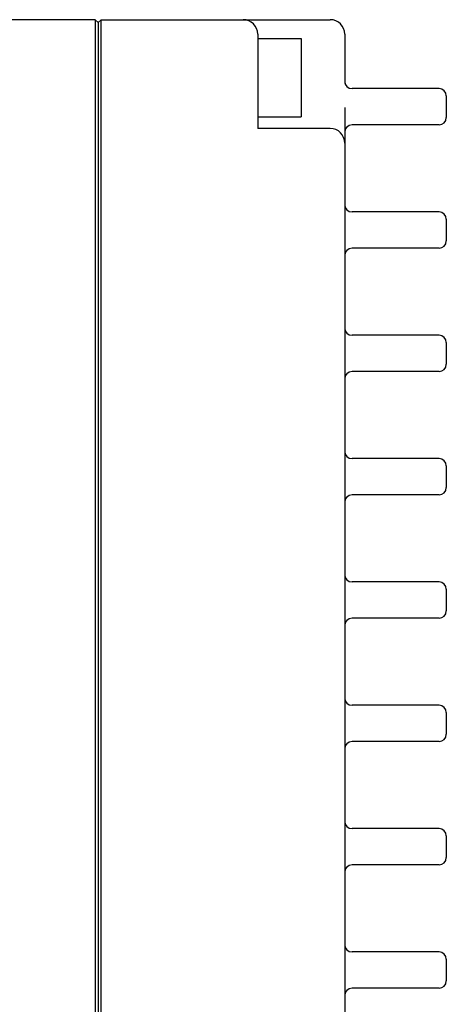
# Model space of a CAD drawing. Header units: millimetres. Extents: x 2650 to 3264, y 1607 to 2049.
# Tile 21 of 25: x 2855 to 2885, y 1699 to 1767. Entities that reach past the tile are written whole.
import ezdxf

# ---------------------------------------------------------------- set-up
doc = ezdxf.new("R2010")
doc.units = ezdxf.units.MM

msp = doc.modelspace()

# ---------------------------------------------------------------- linework, layer by layer
at = {"color": 7, "linetype": 'Continuous'}
for p, q in [((2860.509, 1766.852), (2806.209, 1766.852)), ((2860.709, 1766.652), (2860.509, 1766.852)), ((2860.509, 1766.852), (2860.509, 1686.852)), ((2860.709, 1766.652), (2860.909, 1766.852)), ((2860.709, 1766.652), (2860.709, 1687.052)), ((2860.909, 1766.852), (2876.709, 1766.852)), ((2860.909, 1686.852), (2860.909, 1766.852)), ((2871.709, 1765.852), (2871.709, 1759.352)), ((2877.709, 1765.852), (2877.709, 1762.458)), ((2871.709, 1765.552), (2874.709, 1765.552)), ((2874.709, 1765.552), (2874.709, 1760.152)), ((2884.209, 1762.102), (2878.209, 1762.102)), ((2884.709, 1761.602), (2884.709, 1760.102)), ((2877.709, 1760.79), (2877.709, 1692.913)), ((2871.709, 1760.152), (2874.709, 1760.152)), ((2884.209, 1759.602), (2878.209, 1759.602)), ((2876.709, 1759.352), (2871.709, 1759.352)), ((2884.209, 1753.602), (2878.209, 1753.602)), ((2884.709, 1753.102), (2884.709, 1751.602)), ((2884.209, 1751.102), (2878.209, 1751.102)), ((2884.209, 1745.102), (2878.209, 1745.102)), ((2884.709, 1744.602), (2884.709, 1743.102)), ((2884.209, 1742.602), (2878.209, 1742.602)), ((2884.209, 1736.602), (2878.209, 1736.602)), ((2884.709, 1736.102), (2884.709, 1734.602)), ((2884.209, 1734.102), (2878.209, 1734.102)), ((2884.209, 1728.102), (2878.209, 1728.102)), ((2884.709, 1727.602), (2884.709, 1726.102)), ((2884.209, 1725.602), (2878.209, 1725.602)), ((2884.209, 1719.602), (2878.209, 1719.602)), ((2884.709, 1719.102), (2884.709, 1717.602)), ((2884.209, 1717.102), (2878.209, 1717.102)), ((2884.209, 1711.102), (2878.209, 1711.102)), ((2884.709, 1710.602), (2884.709, 1709.102)), ((2884.209, 1708.602), (2878.209, 1708.602)), ((2884.209, 1702.602), (2878.209, 1702.602)), ((2884.709, 1702.102), (2884.709, 1700.602)), ((2884.209, 1700.102), (2878.209, 1700.102))]:
    msp.add_line(p, q, dxfattribs=at)
for centre, radius, start, end in [((2870.709, 1765.852), 1, 0, 90), ((2876.709, 1765.852), 1, 0, 90), ((2878.209, 1762.602), 0.5, 180, 270), ((2884.209, 1761.602), 0.5, 0, 90), ((2878.209, 1759.102), 0.5, 90, 180), ((2884.209, 1760.102), 0.5, 270, 360), ((2876.709, 1758.352), 1, 0, 90), ((2878.209, 1754.102), 0.5, 180, 270), ((2884.209, 1753.102), 0.5, 0, 90), ((2884.209, 1751.602), 0.5, 270, 360), ((2878.209, 1750.602), 0.5, 90, 180), ((2878.209, 1745.602), 0.5, 180, 270), ((2884.209, 1744.602), 0.5, 0, 90), ((2884.209, 1743.102), 0.5, 270, 360), ((2878.209, 1742.102), 0.5, 90, 180), ((2878.209, 1737.102), 0.5, 180, 270), ((2884.209, 1736.102), 0.5, 0, 90), ((2884.209, 1734.602), 0.5, 270, 360), ((2878.209, 1733.602), 0.5, 90, 180), ((2878.209, 1728.602), 0.5, 180, 270), ((2884.209, 1727.602), 0.5, 0, 90), ((2884.209, 1726.102), 0.5, 270, 360), ((2878.209, 1725.102), 0.5, 90, 180), ((2878.209, 1720.102), 0.5, 180, 270), ((2884.209, 1719.102), 0.5, 0, 90), ((2884.209, 1717.602), 0.5, 270, 360), ((2878.209, 1716.602), 0.5, 90, 180), ((2878.209, 1711.602), 0.5, 180, 270), ((2884.209, 1710.602), 0.5, 0, 90), ((2884.209, 1709.102), 0.5, 270, 360), ((2878.209, 1708.102), 0.5, 90, 180), ((2878.209, 1703.102), 0.5, 180, 270), ((2884.209, 1702.102), 0.5, 0, 90), ((2884.209, 1700.602), 0.5, 270, 360), ((2878.209, 1699.602), 0.5, 90, 180)]:
    msp.add_arc(centre, radius, start, end, dxfattribs=at)

doc.saveas('drawing.dxf')
